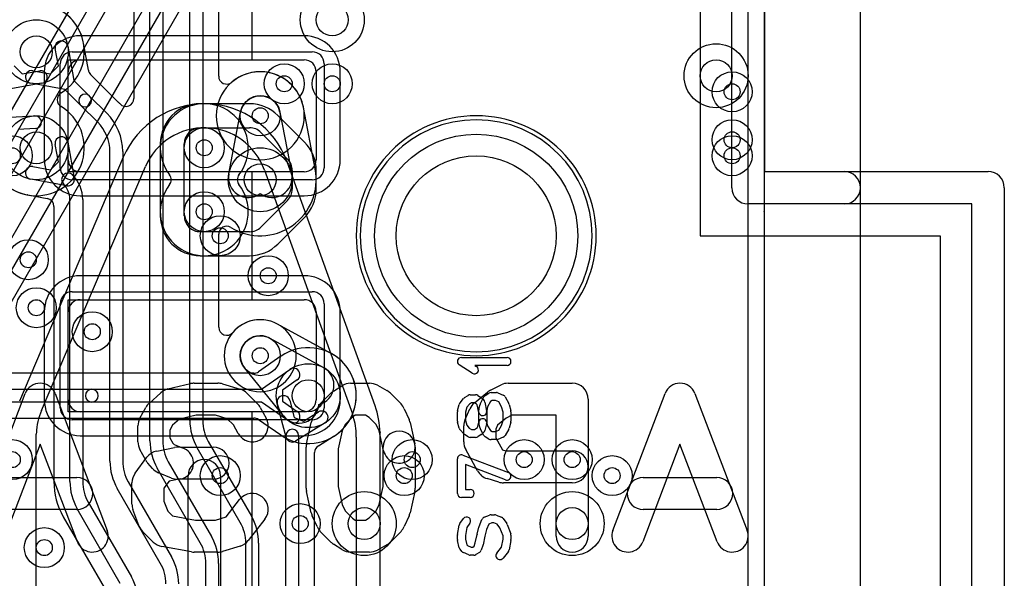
# Model space of a CAD drawing. Extents: x -0.9 to 20.9, y 0 to 20.
# Tile 27 of 39: x 14.7 to 20.9, y 8.4 to 11.9. Entities that reach past the tile are written whole.
import ezdxf

# ---------------------------------------------------------------- set-up
doc = ezdxf.new("R2010")
doc.units = 0
for name, color, linetype in [('1-2-via', 1, 'CONTINUOUS'), ('1-3-via', 1, 'CONTINUOUS'), ('2-3-via', 1, 'CONTINUOUS'), ('3-4-bvh', 1, 'CONTINUOUS'), ('4-5-via', 1, 'CONTINUOUS'), ('4-6-via', 1, 'CONTINUOUS'), ('5-6-via', 1, 'CONTINUOUS'), ('Hole', 1, 'CONTINUOUS'), ('L1', 3, 'CONTINUOUS'), ('L2', 3, 'CONTINUOUS'), ('L3', 3, 'CONTINUOUS'), ('L4', 3, 'CONTINUOUS'), ('L5', 7, 'CONTINUOUS'), ('L6', 7, 'CONTINUOUS'), ('MetalMask-A', 176, 'CONTINUOUS'), ('Outline', 7, 'CONTINUOUS'), ('PartsArea-A', 111, 'CONTINUOUS'), ('PartsSilk-A', 221, 'CONTINUOUS'), ('PartsSilk-B', 221, 'CONTINUOUS'), ('Resist-A', 2, 'CONTINUOUS'), ('Resist-B', 2, 'CONTINUOUS'), ('Silk-A', 140, 'CONTINUOUS'), ('Silk-B', 140, 'CONTINUOUS')]:
    doc.layers.add(name, color=color, linetype=linetype)

msp = doc.modelspace()

# ---------------------------------------------------------------- linework, layer by layer
at = {"layer": '1-2-via'}
for centre in [(14.7, 11), (19.2, 11), (16, 10.5), (16, 9)]:
    msp.add_circle(centre, 0.05, dxfattribs=at)
at = {"layer": '1-3-via'}
for centre in [(16.25, 11.25), (16.25, 9.75)]:
    msp.add_circle(centre, 0.05, dxfattribs=at)
at = {"layer": '2-3-via'}
for centre in [(14.8, 10.35), (16.3, 10.25), (17.15, 9), (18.45, 9), (14.9, 8.55)]:
    msp.add_circle(centre, 0.05, dxfattribs=at)
at = {"layer": '3-4-bvh'}
for centre in [(16.7, 11.85), (14.85, 11.65), (19.1, 11.5), (14.85, 11.05), (16.25, 10.85), (16.55, 9.5), (16.9, 8.7), (18.2, 8.7)]:
    msp.add_circle(centre, 0.1, dxfattribs=at)
at = {"layer": '4-5-via'}
for centre in [(16.7, 11.45), (19.2, 11.1), (15.2, 9.9), (14.7, 9.1), (18.2, 9.1), (16.5, 8.7)]:
    msp.add_circle(centre, 0.05, dxfattribs=at)
at = {"layer": '4-6-via'}
for centre in [(15.9, 11.05), (15.9, 10.65)]:
    msp.add_circle(centre, 0.05, dxfattribs=at)
at = {"layer": '5-6-via'}
for centre in [(16.4, 11.45), (19.2, 11.4), (14.85, 10.05), (17.2, 9.1), (17.9, 9.1)]:
    msp.add_circle(centre, 0.05, dxfattribs=at)
at = {"layer": 'Hole'}
msp.add_circle((17.6, 10.5), 0.5, dxfattribs=at)
at = {"layer": 'L1'}
for p, q in [((19.39996, 14.55131), (19.39996, 1)), ((16.525, 11.75004), (15.125, 11.75004)), ((15.125, 11.6), (16.525, 11.6)), ((14.89996, 11.525), (14.89996, 10.975)), ((15.05, 10.975), (15.05, 11.525)), ((16.6, 11.525), (16.6, 10.975)), ((16.75004, 10.975), (16.75004, 11.525)), ((16.525, 10.9), (15.125, 10.9)), ((15.125, 10.74996), (16.525, 10.74996)), ((16.525, 10.25004), (15.125, 10.25004)), ((15.125, 10.1), (16.525, 10.1)), ((14.89996, 10.025), (14.89996, 9.475)), ((15.05, 9.475), (15.05, 10.025)), ((16.6, 10.025), (16.6, 9.475)), ((16.75004, 9.475), (16.75004, 10.025)), ((16.525, 9.4), (15.125, 9.4)), ((15.125, 9.24996), (16.525, 9.24996))]:
    msp.add_line(p, q, dxfattribs=at)
for centre in [(16.25, 11.25), (14.7, 11), (19.2, 11), (16, 10.5), (16.25, 9.75), (16, 9)]:
    msp.add_circle(centre, 0.125, dxfattribs=at)
for centre, radius, start, end in [((15.125, 11.525), 0.22504, 90, 180), ((16.525, 11.525), 0.22504, 0, 90), ((15.125, 11.525), 0.075, 90, 180), ((16.525, 11.525), 0.075, 0, 90), ((17.6, 10.5), 0.75004, 90, -90), ((17.6, 10.5), 0.75004, -90, 90), ((15.125, 10.975), 0.22504, 180, -90), ((15.125, 10.975), 0.075, 180, -90), ((16.525, 10.975), 0.22504, -90, 0), ((16.525, 10.975), 0.075, -90, 0), ((15.125, 10.025), 0.22504, 90, 180), ((16.525, 10.025), 0.22504, 0, 90), ((15.125, 10.025), 0.075, 90, 180), ((16.525, 10.025), 0.075, 0, 90), ((15.125, 9.475), 0.22504, 180, -90), ((15.125, 9.475), 0.075, 180, -90), ((16.525, 9.475), 0.22504, -90, 0), ((16.525, 9.475), 0.075, -90, 0)]:
    msp.add_arc(centre, radius, start, end, dxfattribs=at)
at = {"layer": 'L2'}
msp.add_line((19.39996, 14.55131), (19.39996, 1.00004), dxfattribs=at)
for centre in [(16.25, 11.25), (14.7, 11), (19.2, 11), (16, 10.5), (14.8, 10.35), (16.3, 10.25), (16.25, 9.75), (16, 9), (17.15, 9), (18.45, 9), (14.9, 8.55)]:
    msp.add_circle(centre, 0.125, dxfattribs=at)
for centre, radius, start, end in [((16.25, 11.25), 0.27504, 90, -90), ((16.25, 11.25), 0.27504, -90, 90), ((17.6, 10.5), 0.72504, 90, -90), ((17.6, 10.5), 0.72504, -90, 90), ((16.25, 9.75), 0.22504, 90, -90), ((16.25, 9.75), 0.22504, -90, 90)]:
    msp.add_arc(centre, radius, start, end, dxfattribs=at)
at = {"layer": 'L3'}
for p, q in [((19.39996, 14.55131), (19.39996, 10.65245)), ((15.81, 9.34439), (15.81, 14.02574)), ((15.89, 14.02574), (15.89, 9.34439)), ((15.99004, 11.49805), (15.99004, 14.02574)), ((15.56, 9.2174), (15.56, 12.5)), ((15.64, 12.5), (15.64, 9.2174)), ((15.45996, 12.38069), (15.45996, 11.35818)), ((15.17533, 11.5354), (15.14535, 11.70287)), ((14.98773, 11.56161), (14.96813, 11.67114)), ((15.04687, 11.68524), (15.08514, 11.47141)), ((14.82886, 11.53187), (14.93834, 11.51227)), ((14.93834, 11.51227), (14.98773, 11.56161)), ((15.02858, 11.41485), (14.81476, 11.45313)), ((15.08514, 11.47141), (15.18333, 11.37322)), ((15.36036, 11.33771), (15.18919, 11.50888)), ((15.12677, 11.31666), (15.02858, 11.41485)), ((15.18333, 11.37323), (15.29041, 11.26615)), ((15.23384, 11.20958), (15.12677, 11.31665)), ((16.05355, 10.88751), (16.12722, 11.27344)), ((16.37278, 11.27344), (16.44645, 10.88751)), ((16.59332, 10.9183), (16.52016, 11.30157)), ((15.04687, 11.08524), (15.08735, 10.85907)), ((14.98773, 10.96162), (14.96813, 11.07114)), ((15.31, 9.09038), (15.31, 11.02573)), ((15.39, 11.02573), (15.39, 9.09038)), ((14.93838, 10.91227), (14.98773, 10.96162)), ((14.82886, 10.93187), (14.93838, 10.91227)), ((15.04093, 10.81265), (14.81476, 10.85313)), ((14.79713, 10.75465), (14.91879, 10.73288)), ((15.06, 8.96339), (15.06, 10.72644)), ((15.14, 10.72644), (15.14, 8.96339)), ((14.95996, 10.68369), (14.95996, 8.96339)), ((19.3999, 10.65), (19.3999, 4)), ((15.99004, 9.92759), (15.99004, 10.50953)), ((16.69423, 9.7631), (16.35869, 9.94705)), ((16.31009, 9.85961), (16.64614, 9.67538)), ((16.39483, 9.37381), (16.15302, 9.67113)), ((16.4113, 9.23989), (16.35651, 9.44939)), ((16.43391, 9.46963), (16.46182, 9.36291)), ((16.46182, 9.36291), (16.51939, 9.33997)), ((16.51939, 9.33997), (16.61313, 9.39795)), ((16.65521, 9.32991), (16.47104, 9.21599)), ((16.41, 7.33496), (16.41, 9.25)), ((16.49, 9.25), (16.49, 7.33496)), ((16.61372, 9.18662), (16.70635, 9.24392)), ((16.12516, 8.70744), (15.85556, 9.17438)), ((15.92484, 9.21438), (16.19444, 8.74744)), ((16.59004, 7.33496), (16.59004, 9.14412)), ((15.67483, 9.08741), (15.94445, 8.62039)), ((15.87517, 8.58039), (15.60555, 9.04741)), ((15.42484, 8.96037), (15.69444, 8.49342)), ((15.62516, 8.45342), (15.35556, 8.92037)), ((15.17483, 8.83338), (15.44444, 8.36642)), ((15.01891, 8.74336), (15.28854, 8.27638)), ((15.37516, 8.32642), (15.10555, 8.79338)), ((16.16, 5.49552), (16.16, 8.57743)), ((16.24, 8.57743), (16.24, 5.49552)), ((15.91, 5.59912), (15.91, 8.4504)), ((15.99, 8.4504), (15.99, 5.59912))]:
    msp.add_line(p, q, dxfattribs=at)
for centre, radius in [((16.7, 11.85), 0.2), ((14.85, 11.65), 0.2), ((19.1, 11.5), 0.2), ((16.25, 11.25), 0.125), ((14.85, 11.05), 0.2), ((16.25, 10.85), 0.2), ((14.8, 10.35), 0.125), ((16.3, 10.25), 0.125), ((16.25, 9.75), 0.125), ((16.55, 9.5), 0.2), ((17.15, 9), 0.125), ((18.45, 9), 0.125), ((16.9, 8.7), 0.2), ((18.2, 8.7), 0.2), ((14.9, 8.55), 0.125)]:
    msp.add_circle(centre, radius, dxfattribs=at)
for centre, radius, start, end in [((14.84999, 11.65001), 0.30005, 10.420475, -121.005019), ((15.0075, 11.67819), 0.04, 10.152372, -169.85306), ((15.19424, 11.71332), 0.04997, -169.578251, -169.344424), ((15.00749, 11.67817), 0.14006, 10.157753, 10.660869), ((14.82181, 11.4925), 0.04, 79.847628, -100.149834), ((15.22452, 11.54421), 0.04997, -169.845902, -135), ((16.25, 11.24999), 0.27504, 10.809049, 130.248347), ((16.04001, 11.49805), 0.04997, 180, -49.748157), ((15.15505, 11.34494), 0.04, 45.010128, -134.997325), ((15.15505, 11.34494), 0.04, -135, 44.999061), ((15.39649, 11.37223), 0.04997, -136.305453, -135), ((15.04999, 11.02574), 0.44005, 42.720724, 44.999079), ((15.40999, 11.35818), 0.04997, -137.278944, 0), ((16.25, 11.25), 0.125, 10.808313, 169.191687), ((14.84999, 11.05), 0.30004, 121.006003, -100.381877), ((15.05, 11.02573), 0.34, 0, 45.001192), ((15.05, 11.02573), 0.26, 0, 45.001558), ((17.6, 10.5), 0.72504, 90, -90), ((17.6, 10.5), 0.72504, -90, 90), ((15.0075, 11.07819), 0.04, 10.152372, -169.852621), ((14.82181, 10.8925), 0.04, 79.847628, -100.147379), ((16.25001, 10.84998), 0.35004, -121.668089, 11.156809), ((16.6424, 10.92767), 0.04997, -169.191564, -168.503437), ((15.04798, 10.852), 0.04, 45, -135), ((15.04798, 10.85202), 0.04, -100.152372, 10.152372), ((14.92242, 10.72644), 0.21758, 0, 45), ((16.17633, 10.86407), 0.125, 169.191687, -53.887364), ((16.32367, 10.86407), 0.125, -126.112636, 10.80715), ((14.92242, 10.72644), 0.13758, 0, 45), ((14.78691, 10.70572), 0.04997, 79.414153, 79.612082), ((14.82181, 10.8925), 0.14004, -100.582961, -100.15042), ((14.90999, 10.68369), 0.04997, 0, 79.857188), ((19.34999, 10.65245), 0.04997, -2.8103, 0), ((16.04001, 10.50953), 0.04997, 58.336158, 180), ((16.25001, 9.74996), 0.22507, 61.152848, 139.624019), ((16.04002, 9.92759), 0.04998, 180, -39.934748), ((16.38271, 9.99087), 0.04997, -118.847464, -118.729418), ((16.04048, 9.92813), 0.04997, -40.748034, -40.37371), ((16.25, 9.75), 0.125, 61.267724, -140.879905), ((16.58605, 9.56577), 0.22504, 60.883572, 61.267622), ((16.72019, 9.80584), 0.04997, -119.545766, -117.975361), ((16.54999, 9.5), 0.30005, -58.429402, 60.717452), ((16.58605, 9.56577), 0.125, -75.877043, 61.267478), ((16.39521, 9.45951), 0.04, 14.654619, -165.34384), ((16.49181, 9.45268), 0.125, -140.879905, -3.729011), ((16.63417, 9.36393), 0.04, -58.264878, 121.739234), ((16.15, 9.34439), 0.34, 180, -149.997618), ((16.15, 9.34439), 0.26, 180, -149.997364), ((16.45, 9.25), 0.04, 0, 180), ((16.45, 9.25001), 0.04, -165.345381, -58.264878), ((16.73264, 9.20142), 0.04997, 120.763189, 121.740448), ((15.9, 9.21741), 0.34, -179.998315, -150.000227), ((15.9, 9.21741), 0.26, -179.997796, -150.000374), ((16.64001, 9.14412), 0.04997, 121.740448, 180), ((15.65, 9.09038), 0.34, 180, -149.997618), ((15.65, 9.09038), 0.26, 180, -149.997364), ((15.40001, 8.96338), 0.44005, 179.998698, -150.000923), ((15.4, 8.96338), 0.34, 179.998315, -150.000227), ((15.4, 8.96338), 0.26, 179.997796, -150.000374), ((15.9, 8.57743), 0.34, 0, 30.002187), ((15.9, 8.57743), 0.26, 0, 30.002636), ((15.65, 8.4504), 0.34, 0, 29.998426), ((15.65, 8.4504), 0.26, 0, 29.997717), ((15.4, 8.32341), 0.26, 0, 30.002636), ((15.4, 8.32341), 0.34, 0, 30.002187), ((15.15, 8.19641), 0.34, 0, 30.002187)]:
    msp.add_arc(centre, radius, start, end, dxfattribs=at)
at = {"layer": 'L4'}
for p, q in [((19.39996, 14.55131), (19.39996, 5.30373)), ((14.71227, 11.56162), (14.76162, 11.51227)), ((14.76162, 11.51227), (14.87114, 11.53187)), ((14.88524, 11.45313), (14.66791, 11.41423)), ((16.18358, 11.32504), (15.875, 11.32504)), ((14.64796, 11.23995), (14.8398, 11.24974)), ((16.52681, 11.08539), (16.36038, 11.25181)), ((14.84388, 11.16984), (14.73609, 11.16434)), ((15.875, 11.175), (16.18358, 11.175)), ((16.25429, 11.14571), (16.4207, 10.9793)), ((15.62496, 11.075), (15.62496, 10.62501)), ((15.775, 10.625), (15.775, 11.075)), ((16.44999, 10.90859), (16.45, 10.79143)), ((16.60005, 10.79145), (16.60005, 10.90858)), ((16.42071, 10.72071), (16.25431, 10.55431)), ((16.36039, 10.44821), (16.52682, 10.61465)), ((16.1836, 10.52502), (15.875, 10.525)), ((15.87501, 10.37497), (16.18359, 10.37498)), ((16.37851, 9.7462), (16.23891, 9.649)), ((16.21036, 9.64004), (14.12426, 9.64004)), ((16.25745, 9.54), (16.43571, 9.66413)), ((16.48143, 9.59847), (16.39012, 9.53489)), ((14.12426, 9.54), (15.19713, 9.54)), ((15.19713, 9.54), (16.25745, 9.54)), ((16.39012, 9.53489), (16.39012, 9.46511)), ((15.19713, 9.46), (14.12426, 9.46)), ((16.25745, 9.46), (15.19713, 9.46)), ((16.43571, 9.33587), (16.25745, 9.46)), ((16.39012, 9.46511), (16.48143, 9.40153)), ((14.12426, 9.35996), (16.21037, 9.35996)), ((16.23893, 9.351), (16.37767, 9.25439))]:
    msp.add_line(p, q, dxfattribs=at)
for centre, radius in [((16.7, 11.85), 0.2), ((14.85, 11.65), 0.2), ((19.1, 11.5), 0.2), ((16.7, 11.45), 0.125), ((14.85, 11.05), 0.2), ((19.2, 11.1), 0.125), ((15.9, 11.05), 0.125), ((16.25, 10.85), 0.2), ((15.9, 10.65), 0.125), ((15.2, 9.9), 0.125), ((16.55, 9.5), 0.2), ((14.7, 9.1), 0.125), ((18.2, 9.1), 0.125), ((16.9, 8.7), 0.2), ((18.2, 8.7), 0.2), ((16.5, 8.7), 0.125)]:
    msp.add_circle(centre, radius, dxfattribs=at)
for centre, radius, start, end in [((14.85, 11.65), 0.30004, -58.993997, 169.616245), ((14.87819, 11.4925), 0.04, -79.847628, 100.147379), ((15.0303, 11.35), 0.04997, 121.005051, -121.005051), ((14.85, 11.05), 0.30004, -166.971605, 58.993997), ((15.875, 11.075), 0.25004, 90, 180), ((16.18358, 11.075), 0.25004, 45.001195, 90), ((14.84184, 11.20979), 0.04, -87.076797, 92.92139), ((17.6, 10.5), 0.72504, 90, -90), ((17.6, 10.5), 0.72504, -90, 90), ((15.875, 11.075), 0.1, 90, 180), ((16.18358, 11.075), 0.1, 45, 90), ((16.35001, 10.90858), 0.25004, 0, 45.00162), ((16.34999, 10.90859), 0.1, 0, 45), ((16.35, 10.79142), 0.1, -45, 0.003613), ((16.35001, 10.79145), 0.25004, -44.998805, 0), ((15.875, 10.62501), 0.25004, 180, -89.997709), ((15.875, 10.625), 0.1, 180, -89.997454), ((16.1836, 10.62502), 0.1, -90, -45), ((16.18358, 10.62502), 0.25004, -89.99827, -45), ((16.55, 9.50001), 0.30004, -124.50095, 124.478723), ((16.34996, 9.78721), 0.04997, -55.155458, -54.900887), ((16.45922, 9.63175), 0.14005, 124.403802, 125.100612), ((16.35186, 9.78853), 0.04997, -55.600729, -55.518051), ((16.45857, 9.6313), 0.04, -55.149952, 124.850655), ((16.21036, 9.69001), 0.04997, -90, -55.155458), ((15.19713, 9.5), 0.04, 90, -90), ((15.19713, 9.5), 0.04, -90, 90), ((16.21037, 9.30999), 0.04997, 55.146048, 90), ((16.45857, 9.3687), 0.04, -124.850048, 55.149345), ((16.34911, 9.21338), 0.04997, 54.850179, 55.146048), ((16.34976, 9.21293), 0.04997, 54.439662, 55.756613), ((16.3504, 9.21248), 0.04997, 55.031462, 55.336755), ((16.45855, 9.36873), 0.14006, -124.58985, -124.198382), ((16.35175, 9.21156), 0.04997, 55.502107, 55.807434)]:
    msp.add_arc(centre, radius, start, end, dxfattribs=at)
at = {"layer": 'L5'}
msp.add_line((19.39996, 14.55129), (19.39996, 5.55569), dxfattribs=at)
for centre in [(16.4, 11.45), (16.7, 11.45), (19.2, 11.4), (19.2, 11.1), (15.9, 11.05), (15.9, 10.65), (14.85, 10.05), (15.2, 9.9), (14.7, 9.1), (17.2, 9.1), (17.9, 9.1), (18.2, 9.1), (16.5, 8.7)]:
    msp.add_circle(centre, 0.125, dxfattribs=at)
for centre, radius, start, end in [((15.9, 11.05), 0.27504, -37.972365, -142.027635), ((17.6, 10.5), 0.72504, 90, -90), ((17.6, 10.5), 0.72504, -90, 90), ((15.64379, 10.85002), 0.04997, -0.011466, 37.977556), ((15.64379, 10.84998), 0.04997, -37.977556, 0), ((15.64379, 10.85), 0.04997, -0.022932, 0.011466), ((16.15621, 10.85002), 0.04997, 142.022444, -179.977068), ((16.15621, 10.85), 0.04997, 180, -179.977068), ((16.15621, 10.84998), 0.04997, 180, -142.022444), ((15.9, 10.65), 0.27504, 142.027635, 37.972365)]:
    msp.add_arc(centre, radius, start, end, dxfattribs=at)
at = {"layer": 'L6'}
for p, q in [((19.39996, 14.55131), (19.39996, 1)), ((15.27965, 12.30067), (13.76025, 9.66903)), ((13.84689, 9.61901), (15.36651, 12.25105)), ((15.45311, 12.20105), (13.93349, 9.56901)), ((14.14689, 9.5386), (15.66651, 12.17065)), ((15.75311, 12.12065), (14.23349, 9.4886)), ((14.32035, 9.43898), (15.83975, 12.07063)), ((15.394, 10.99067), (14.744, 9.46567)), ((16.9674, 9.43665), (16.41742, 10.96161)), ((14.88203, 9.40684), (15.53203, 10.93184)), ((16.27628, 10.91071), (16.82628, 9.38571)), ((14.85, 4.75), (14.85, 9.25859)), ((16.8499, 9.24107), (16.84994, 6.3)), ((16.99996, 8.08089), (16.99994, 9.23905))]:
    msp.add_line(p, q, dxfattribs=at)
for centre in [(16.4, 11.45), (19.2, 11.4), (15.9, 11.05), (15.9, 10.65), (14.85, 10.05), (17.2, 9.1), (17.9, 9.1)]:
    msp.add_circle(centre, 0.125, dxfattribs=at)
for centre, radius, start, end in [((15.9, 10.77499), 0.55005, 19.833062, 156.914112), ((17.6, 10.5), 0.75004, 90, -90), ((17.6, 10.5), 0.75004, -90, 90), ((15.9, 10.775), 0.4, 19.832461, 156.914823), ((16.45002, 9.24996), 0.55004, 2.034812, 19.841334), ((15.25, 9.25), 0.4, 156.914823, 177.542677), ((16.45001, 9.24999), 0.4, 2.031554, 19.834295), ((14.95, 9.25856), 0.1, 175.072201, 179.965623), ((14.89997, 9.25859), 0.04997, 179.965602, 180), ((16.74988, 9.25888), 0.10002, 0.045827, 3.031756), ((16.45, 9.25), 0.4, -1.279236, 1.283532), ((17.04966, 9.27074), 0.04997, -178.566471, -177.683269), ((16.74988, 9.2586), 0.25006, 0.630127, 2.319458), ((17.04989, 9.2619), 0.04997, -179.369394, -178.864784), ((16.45, 9.25), 0.55004, -1.045887, 1.136535), ((17.04991, 9.23905), 0.04997, 178.956497, 180)]:
    msp.add_arc(centre, radius, start, end, dxfattribs=at)
at = {"layer": 'MetalMask-A'}
for p, q in [((15.125, 11.6), (16.525, 11.6)), ((15.05, 10.975), (15.05, 11.525)), ((16.6, 11.525), (16.6, 10.975)), ((16.525, 10.9), (15.125, 10.9)), ((15.125, 10.1), (16.525, 10.1)), ((15.05, 9.475), (15.05, 10.025)), ((16.6, 10.025), (16.6, 9.475)), ((16.525, 9.4), (15.125, 9.4))]:
    msp.add_line(p, q, dxfattribs=at)
for centre, start, end in [((15.125, 11.525), 90, 180), ((16.525, 11.525), 0, 90), ((15.125, 10.975), 180, -90), ((16.525, 10.975), -90, 0), ((15.125, 10.025), 90, 180), ((16.525, 10.025), 0, 90), ((15.125, 9.475), 180, -90), ((16.525, 9.475), -90, 0)]:
    msp.add_arc(centre, 0.075, start, end, dxfattribs=at)
at = {"layer": 'Outline'}
msp.add_line((20, 15), (20, 1), dxfattribs=at)
at = {"layer": 'PartsArea-A'}
for p, q in [((16.2, 11.6), (16.2, 12.25)), ((19, 12.25), (19, 10.5)), ((15.05, 10.9), (15.05, 11.6)), ((15.05, 11.6), (16.2, 11.6)), ((16.2, 10.9), (15.05, 10.9)), ((16.2, 10.1), (16.2, 10.9)), ((19, 10.5), (20.5, 10.5)), ((20.5, 10.5), (20.5, 7.5)), ((15.05, 9.4), (15.05, 10.1)), ((15.05, 10.1), (16.2, 10.1)), ((16.2, 9.4), (15.05, 9.4)), ((16.2, 7.1), (16.2, 9.4))]:
    msp.add_line(p, q, dxfattribs=at)
at = {"layer": 'PartsSilk-A'}
for p, q in [((19.3, 0.05), (19.3, 14.45)), ((20, 14.45), (20, 0.05)), ((19.1984, 10.8), (19.1984, 11.9764)), ((19.4016, 11.9764), (19.4016, 10.9016)), ((19.4016, 10.9016), (20.8, 10.9016)), ((20.9016, 10.8), (20.9016, 7.2)), ((20.6984, 10.6984), (19.3, 10.6984)), ((20.6984, 7.2), (20.6984, 10.6984)), ((17.50741, 9.73889), (17.79259, 9.73889)), ((17.5753, 9.64013), (17.49382, 9.69291)), ((17.79259, 9.68889), (17.59199, 9.68889)), ((17.59199, 9.68889), (17.60248, 9.68209)), ((17.499, 9.45451), (17.52122, 9.48229)), ((17.52749, 9.48787), (17.54971, 9.50176)), ((17.56296, 9.50556), (17.5963, 9.50556)), ((17.60955, 9.50176), (17.63177, 9.48787)), ((17.62609, 9.45065), (17.64831, 9.49232)), ((17.6362, 9.48435), (17.64731, 9.47324)), ((17.65713, 9.50176), (17.67935, 9.51564)), ((17.69259, 9.51944), (17.72593, 9.51944)), ((17.73554, 9.51752), (17.76887, 9.50364)), ((17.78132, 9.49232), (17.80354, 9.45065)), ((17.48337, 9.40687), (17.49448, 9.44576)), ((17.54118, 9.4272), (17.53241, 9.3965)), ((17.5576, 9.44773), (17.54118, 9.4272)), ((17.57013, 9.45556), (17.5576, 9.44773)), ((17.58913, 9.45556), (17.57013, 9.45556)), ((17.60285, 9.44698), (17.58913, 9.45556)), ((17.6066, 9.44324), (17.60285, 9.44698)), ((17.61623, 9.3951), (17.6066, 9.44324)), ((17.61658, 9.41755), (17.62399, 9.44533)), ((17.65414, 9.46046), (17.66525, 9.4049)), ((17.67156, 9.42967), (17.66574, 9.40783)), ((17.68928, 9.4629), (17.67156, 9.42967)), ((17.69976, 9.46944), (17.68928, 9.4629)), ((17.72093, 9.46944), (17.69976, 9.46944)), ((17.7414, 9.46092), (17.72093, 9.46944)), ((17.75817, 9.42947), (17.7414, 9.46092)), ((17.76759, 9.3965), (17.75817, 9.42947)), ((17.80552, 9.44576), (17.81663, 9.40687)), ((17.48241, 9.34167), (17.48241, 9.4)), ((17.53241, 9.3965), (17.53241, 9.34517)), ((17.61574, 9.33384), (17.61574, 9.41111)), ((17.66574, 9.40783), (17.66574, 9.33056)), ((17.76759, 9.34517), (17.76759, 9.3965)), ((17.81759, 9.4), (17.81759, 9.34167)), ((17.49448, 9.29591), (17.48337, 9.3348)), ((17.53241, 9.34517), (17.54099, 9.31513)), ((17.54099, 9.31513), (17.55704, 9.29707)), ((17.55704, 9.29707), (17.57013, 9.28889)), ((17.58913, 9.28889), (17.60285, 9.29747)), ((17.60285, 9.29747), (17.6072, 9.30182)), ((17.6072, 9.30182), (17.61574, 9.33384)), ((17.62399, 9.29634), (17.61658, 9.32412)), ((17.6649, 9.32412), (17.65379, 9.28245)), ((17.6649, 9.337), (17.67147, 9.31236)), ((17.67147, 9.31236), (17.68896, 9.28175)), ((17.74178, 9.28369), (17.75827, 9.31256)), ((17.75827, 9.31256), (17.76759, 9.34517)), ((17.81663, 9.3348), (17.80552, 9.29591)), ((17.52205, 9.26117), (17.49983, 9.28617)), ((17.54971, 9.24269), (17.52749, 9.25658)), ((17.5963, 9.23889), (17.56296, 9.23889)), ((17.57013, 9.28889), (17.58913, 9.28889)), ((17.63177, 9.25658), (17.60955, 9.24269)), ((17.64866, 9.25149), (17.62644, 9.29038)), ((17.64731, 9.27121), (17.6362, 9.2601)), ((17.67934, 9.2288), (17.65712, 9.24269)), ((17.68896, 9.28175), (17.69976, 9.275)), ((17.69976, 9.275), (17.72093, 9.275)), ((17.72093, 9.275), (17.74178, 9.28369)), ((17.76888, 9.24081), (17.73555, 9.22692)), ((17.80319, 9.29038), (17.78097, 9.25149)), ((17.72593, 9.225), (17.69259, 9.225)), ((17.51629, 9.12893), (17.80147, 9.02059)), ((17.48241, 8.88889), (17.48241, 9.10556)), ((17.78371, 8.97385), (17.53241, 9.06932)), ((17.53241, 9.06932), (17.53241, 8.91389)), ((15.7984, 7.5016), (15.7984, 8.9984)), ((16.0016, 8.9984), (16.0016, 7.5016)), ((17.53241, 8.91389), (17.56296, 8.91389)), ((17.56296, 8.86389), (17.50741, 8.86389)), ((17.64964, 8.73975), (17.68297, 8.75364)), ((17.69259, 8.75556), (17.71481, 8.75556)), ((17.72442, 8.75364), (17.75776, 8.73975)), ((17.48285, 8.63246), (17.49396, 8.69079)), ((17.4983, 8.70081), (17.52052, 8.73137)), ((17.56096, 8.70197), (17.54203, 8.67593)), ((17.61766, 8.68184), (17.63618, 8.72629)), ((17.67838, 8.69755), (17.66454, 8.66434)), ((17.69759, 8.70556), (17.67838, 8.69755)), ((17.70981, 8.70556), (17.69759, 8.70556)), ((17.73206, 8.69629), (17.70981, 8.70556)), ((17.74819, 8.6741), (17.73206, 8.69629)), ((17.76837, 8.73137), (17.79059, 8.70081)), ((17.79373, 8.69501), (17.81595, 8.63668)), ((17.48241, 8.6), (17.48241, 8.62778)), ((17.54203, 8.67593), (17.53241, 8.62542)), ((17.53241, 8.62542), (17.53241, 8.60308)), ((17.59438, 8.57898), (17.60512, 8.63268)), ((17.60538, 8.63384), (17.61649, 8.67828)), ((17.65403, 8.62229), (17.64303, 8.56732)), ((17.66454, 8.66434), (17.65403, 8.62229)), ((17.76759, 8.62318), (17.74819, 8.6741)), ((17.76759, 8.60236), (17.76759, 8.62318)), ((17.81759, 8.62778), (17.81759, 8.6)), ((17.49427, 8.5495), (17.48316, 8.59394)), ((17.53241, 8.60308), (17.54145, 8.56692)), ((17.54145, 8.56692), (17.54516, 8.56228)), ((17.54516, 8.56228), (17.56796, 8.55278)), ((17.57802, 8.55278), (17.58686, 8.55831)), ((17.58686, 8.55831), (17.59438, 8.57898)), ((17.64201, 8.56368), (17.6309, 8.53313)), ((17.75808, 8.55244), (17.76759, 8.60236)), ((17.81715, 8.59532), (17.80604, 8.53699)), ((17.51011, 8.52605), (17.499, 8.53994)), ((17.55334, 8.5047), (17.52001, 8.51859)), ((17.58519, 8.50278), (17.56296, 8.50278)), ((17.56796, 8.55278), (17.57802, 8.55278)), ((17.62066, 8.52047), (17.59844, 8.50658)), ((17.72863, 8.51562), (17.75808, 8.55244)), ((17.801, 8.52605), (17.76767, 8.48438))]:
    msp.add_line(p, q, dxfattribs=at)
for centre, radius, start, end in [((20.8, 10.8), 0.1016, 0, 90), ((19.3, 10.8), 0.1016, 180, -90), ((17.50741, 9.71389), 0.025, 90, -122.933807), ((17.79259, 9.71389), 0.025, -90, 90), ((17.58889, 9.66111), 0.025, -122.933543, 57.066193), ((17.54074, 9.46667), 0.025, 122.005383, 141.333033), ((17.56296, 9.48056), 0.025, 90, 122.005383), ((17.5963, 9.48056), 0.025, 57.994617, 90), ((17.61852, 9.46667), 0.025, 45, 57.994617), ((17.67037, 9.48056), 0.025, 121.985944, 151.931795), ((17.69259, 9.49444), 0.025, 90, 121.991474), ((17.72593, 9.49444), 0.025, 67.394238, 90), ((17.75926, 9.48056), 0.025, 28.061701, 67.391122), ((17.51852, 9.43889), 0.025, 141.333033, 164.051456), ((17.64815, 9.43889), 0.025, 151.938299, 165.064732), ((17.62963, 9.45556), 0.025, 11.305437, 45), ((17.78148, 9.43889), 0.025, 15.948544, 28.068205), ((17.50741, 9.4), 0.025, 164.051456, 180), ((17.64074, 9.41111), 0.025, 165.074487, 180), ((17.64074, 9.4), 0.025, -168.694563, 11.307949), ((17.79259, 9.4), 0.025, 0, 15.94345), ((17.50741, 9.34167), 0.025, 180, -164.051456), ((17.51852, 9.30278), 0.025, -164.051456, -138.37217), ((17.64074, 9.33056), 0.025, 14.925513, -165.064732), ((17.64815, 9.30278), 0.025, -165.074487, -150.258292), ((17.64074, 9.33056), 0.025, -14.925513, 0), ((17.78148, 9.30278), 0.025, -29.733511, -15.94345), ((17.79259, 9.34167), 0.025, -15.948544, 0), ((17.54074, 9.27778), 0.025, -138.372169, -122.005383), ((17.56296, 9.26389), 0.025, -122.005383, -90), ((17.5963, 9.26389), 0.025, -90, -57.994617), ((17.61852, 9.27778), 0.025, -57.994617, -45), ((17.62963, 9.28889), 0.025, -45, -14.925513), ((17.67037, 9.26389), 0.025, -150.266489, -122.010019), ((17.75926, 9.26389), 0.025, -67.373085, -29.741708), ((17.69259, 9.25), 0.025, -122.005383, -90), ((17.72593, 9.25), 0.025, -90, -67.376473), ((17.50741, 9.10556), 0.025, 69.194494, 180), ((15.9, 8.9984), 0.1016, 0, 180), ((17.79259, 8.99722), 0.025, -110.805506, 69.198195), ((17.50741, 8.88889), 0.025, 180, -90), ((17.56296, 8.88889), 0.025, -90, 90), ((17.54074, 8.71667), 0.025, -36.017263, 143.979316), ((17.69259, 8.73056), 0.025, 90, 112.623527), ((17.71481, 8.73056), 0.025, 67.394238, 90), ((17.51852, 8.68611), 0.025, 143.982737, 169.211414), ((17.64074, 8.67222), 0.025, 157.373085, 165.963757), ((17.65926, 8.71667), 0.025, 112.626915, 157.38105), ((17.74815, 8.71667), 0.025, 36.017263, 67.382576), ((17.77037, 8.68611), 0.025, 20.856498, 36.020684), ((17.50741, 8.62778), 0.025, 169.211414, 180), ((17.62963, 8.62778), 0.025, 165.969316, 168.692051), ((17.79259, 8.62778), 0.025, 0, 20.853641), ((17.50741, 8.6), 0.025, 180, -165.969316), ((17.61852, 8.57222), 0.025, -19.97919, -11.305437), ((17.79259, 8.6), 0.025, -10.788586, 0), ((17.51852, 8.55556), 0.025, -165.969316, -141.333033), ((17.52963, 8.54167), 0.025, -141.333033, -112.626915), ((17.56296, 8.52778), 0.025, -112.626915, -90), ((17.58519, 8.52778), 0.025, -90, -57.994617), ((17.60741, 8.54167), 0.025, -57.994617, -19.97919), ((17.74815, 8.5), 0.025, 141.333033, -38.654777), ((17.78148, 8.54167), 0.025, -38.666967, -10.783847)]:
    msp.add_arc(centre, radius, start, end, dxfattribs=at)
at = {"layer": 'PartsSilk-B'}
for p, q in [((15.67325, 9.54175), (15.81399, 9.57509)), ((15.83704, 9.57778), (15.98519, 9.57778)), ((16.01393, 9.57356), (16.12504, 9.54022)), ((16.70888, 9.52855), (16.76073, 9.56189)), ((16.81481, 9.57778), (16.93333, 9.57778)), ((16.98236, 9.56493), (17.04162, 9.53159)), ((17.6886, 9.53388), (17.75527, 9.56722)), ((17.8, 9.57778), (18.2, 9.57778)), ((14.4547, 8.65782), (14.78062, 9.51338)), ((14.96752, 9.51338), (15.29345, 8.65782)), ((15.55533, 9.45212), (15.62941, 9.51878)), ((16.16701, 9.51515), (16.23367, 9.44849)), ((16.62559, 9.44849), (16.69225, 9.51515)), ((17.0633, 9.51516), (17.12997, 9.4485)), ((17.58853, 9.45518), (17.67001, 9.52184)), ((18.4547, 8.65782), (18.78062, 9.51338)), ((18.96752, 9.51338), (19.29345, 8.65782)), ((15.49777, 9.35967), (15.5348, 9.42634)), ((16.25038, 9.42635), (16.28742, 9.35968)), ((16.57529, 9.35172), (16.60492, 9.41839)), ((17.15064, 9.41839), (17.18027, 9.35172)), ((17.53084, 9.35172), (17.56047, 9.41839)), ((18.3, 9.47778), (18.3, 8.62222)), ((15.84872, 9.37778), (15.7442, 9.35302)), ((15.97051, 9.37778), (15.84872, 9.37778)), ((16.04341, 9.3559), (15.97051, 9.37778)), ((16.82608, 9.36614), (16.78014, 9.3202)), ((16.84419, 9.37778), (16.82608, 9.36614)), ((16.90713, 9.37778), (16.84419, 9.37778)), ((16.93159, 9.36402), (16.90713, 9.37778)), ((16.97542, 9.3202), (16.93159, 9.36402)), ((17.78802, 9.35998), (17.73357, 9.31544)), ((17.82361, 9.37778), (17.78802, 9.35998)), ((18.1, 9.37778), (17.82361, 9.37778)), ((18.1, 8.62222), (18.1, 9.37778)), ((15.48519, 9.21111), (15.48519, 9.31111)), ((15.70153, 9.31462), (15.68519, 9.2852)), ((15.7442, 9.35302), (15.70153, 9.31462)), ((16.08235, 9.31697), (16.04341, 9.3559)), ((16.11258, 9.26254), (16.08235, 9.31697)), ((16.53942, 9.19947), (16.56905, 9.3328)), ((16.78014, 9.3202), (16.76212, 9.27964)), ((16.99344, 9.27964), (16.97542, 9.3202)), ((17.18651, 9.3328), (17.21614, 9.19947)), ((17.52222, 9.21111), (17.52222, 9.31111)), ((17.73357, 9.31544), (17.72222, 9.28989)), ((15.68519, 9.2852), (15.68519, 9.23702)), ((15.68519, 9.23702), (15.70429, 9.20264)), ((16.76212, 9.27964), (16.73704, 9.1668)), ((17.0209, 9.15609), (16.99344, 9.27964)), ((17.72222, 9.28989), (17.72222, 9.23702)), ((17.72222, 9.23702), (17.76397, 9.16188)), ((14.87407, 9.19688), (14.6416, 8.58662)), ((15.10655, 8.58662), (14.87407, 9.19688)), ((15.60261, 9.15362), (15.71372, 9.17584)), ((15.70429, 9.20264), (15.71118, 9.19488)), ((15.71118, 9.19488), (15.75299, 9.17778)), ((15.75299, 9.17778), (15.95556, 9.17778)), ((16.53704, 8.92222), (16.53704, 9.17778)), ((17.01852, 8.9332), (17.01852, 9.17778)), ((17.21852, 9.17778), (17.21852, 8.92222)), ((18.87407, 9.19688), (18.6416, 8.58662)), ((19.10655, 8.58662), (18.87407, 9.19688)), ((15.46779, 9.01508), (15.54186, 9.11508)), ((15.5348, 9.09588), (15.49777, 9.16255)), ((16.73704, 9.1668), (16.73704, 8.9332)), ((17.60889, 9.02921), (17.53481, 9.16254)), ((17.76397, 9.16188), (17.78505, 9.15556)), ((17.78505, 9.15556), (18.2, 9.15556)), ((15.57711, 9.04467), (15.54748, 9.078)), ((14.64444, 8.98889), (15.1037, 8.98889)), ((15.69547, 8.98522), (15.61399, 9.01855)), ((18.64444, 8.98889), (19.1037, 8.98889)), ((15.44815, 8.82222), (15.44815, 8.95556)), ((15.67963, 8.96506), (15.64815, 8.92256)), ((15.75294, 8.97972), (15.67963, 8.96506)), ((15.95556, 8.97778), (15.73333, 8.97778)), ((16.73704, 8.9332), (16.76212, 8.82036)), ((16.99344, 8.82036), (17.01852, 8.9332)), ((17.74164, 8.95978), (17.66757, 8.982)), ((18.2, 8.95556), (17.77037, 8.95556)), ((15.64815, 8.92256), (15.64815, 8.84014)), ((16.56905, 8.7672), (16.53942, 8.90053)), ((17.21614, 8.90053), (17.18651, 8.7672)), ((15.64815, 8.84014), (15.67137, 8.77746)), ((16.03697, 8.74216), (16.12106, 8.85028)), ((16.76212, 8.82036), (16.78014, 8.7798)), ((16.97542, 8.7798), (16.99344, 8.82036)), ((15.1037, 8.78889), (14.64444, 8.78889)), ((15.49142, 8.68749), (15.45438, 8.78749)), ((15.67137, 8.77746), (15.70041, 8.74843)), ((15.70041, 8.74843), (15.84597, 8.72222)), ((15.97051, 8.72222), (16.03697, 8.74216)), ((16.60492, 8.68161), (16.57529, 8.74828)), ((16.78014, 8.7798), (16.82608, 8.73386)), ((16.93159, 8.73598), (16.97542, 8.7798)), ((17.18027, 8.74828), (17.15064, 8.68161)), ((19.1037, 8.78889), (18.64444, 8.78889)), ((15.84597, 8.72222), (15.97051, 8.72222)), ((16.27894, 8.7275), (16.17524, 8.59417)), ((16.82608, 8.73386), (16.84419, 8.72222)), ((16.84419, 8.72222), (16.90713, 8.72222)), ((16.90713, 8.72222), (16.93159, 8.73598)), ((15.58114, 8.58485), (15.51448, 8.65151)), ((16.69225, 8.58485), (16.62559, 8.65151)), ((17.12997, 8.6515), (17.0633, 8.58484)), ((15.81932, 8.5238), (15.63413, 8.55714)), ((16.12504, 8.55978), (16.01393, 8.52644)), ((16.76073, 8.53811), (16.70888, 8.57145)), ((17.04162, 8.56841), (16.98236, 8.53507)), ((15.98519, 8.52222), (15.83704, 8.52222)), ((16.93333, 8.52222), (16.81481, 8.52222))]:
    msp.add_line(p, q, dxfattribs=at)
for centre, start, end in [((14.87407, 9.47778), 20.854458, 159.145542), ((15.6963, 9.44444), 103.326145, 131.980399), ((15.83704, 9.47778), 90, 103.326145), ((15.98519, 9.47778), 73.297463, 90), ((16.81481, 9.47778), 90, 122.741369), ((16.93333, 9.47778), 60.638189, 90), ((17.8, 9.47778), 90, 116.570176), ((18.2, 9.47778), 0, 90), ((18.87407, 9.47778), 20.854458, 159.145542), ((16.0963, 9.44444), 45, 73.297463), ((16.76296, 9.44444), 122.739702, 135), ((16.99259, 9.44444), 45.004051, 60.637656), ((17.73333, 9.44444), 116.570176, 129.286182), ((15.62222, 9.37778), 131.980399, 150.948735), ((16.16296, 9.37778), 29.056274, 45), ((16.6963, 9.37778), 135, 156.038308), ((17.05926, 9.37778), 23.960744, 45.004297), ((17.65185, 9.37778), 129.286182, 156.039256), ((15.58519, 9.31111), 150.948735, 180), ((16.2, 9.31111), -150.943726, 29.055334), ((16.66667, 9.31111), 156.039256, 167.470737), ((17.08889, 9.31111), 12.526943, 23.961692), ((17.62222, 9.31111), 156.039256, 180), ((17.11852, 9.17778), 0, 180), ((15.58519, 9.21111), 180, -150.948735), ((15.73333, 9.07778), -78.691191, 101.308941), ((15.95556, 9.07778), -90, 90), ((16.63704, 9.17778), 167.473057, 180), ((17.11852, 9.17778), -167.473057, 12.529263), ((17.62222, 9.21111), 180, -150.940944), ((15.62222, 9.05556), 101.308809, 143.473873), ((18.2, 9.05556), -90, 90), ((15.62222, 9.14444), -150.948735, -138.364557), ((15.1037, 8.88889), -90, 90), ((15.54815, 8.95556), 143.473873, 180), ((15.65185, 9.11111), -138.364557, -112.246131), ((17.6963, 9.07778), -150.940944, -106.697049), ((18.64444, 8.88889), 90, -90), ((19.1037, 8.88889), -90, 90), ((15.73333, 9.07778), -112.246131, -90), ((17.77037, 9.05556), -106.697049, -90), ((16.2, 8.78889), -37.871466, 142.125314), ((16.63704, 8.92222), 180, -167.470737), ((17.11852, 8.92222), -12.526943, 0), ((15.54815, 8.82222), 180, -159.676664), ((16.66667, 8.78889), -167.473057, -156.038308), ((17.08889, 8.78889), -23.960744, -12.529263), ((15.58519, 8.72222), -159.676664, -135), ((16.6963, 8.72222), -156.039256, -135), ((17.05926, 8.72222), -45.004051, -23.961692), ((15.2, 8.62222), -159.145542, 20.854597), ((18.2, 8.62222), 180, 0), ((18.54815, 8.62222), 159.145542, -20.854012), ((19.2, 8.62222), -159.145542, 20.854597), ((15.65185, 8.65556), -135, -100.206455), ((16.0963, 8.65556), -73.297463, -37.871466), ((16.76296, 8.65556), -135, -122.741369), ((16.99259, 8.65556), -60.638189, -45.004297), ((15.83704, 8.62222), -100.206455, -90), ((15.98519, 8.62222), -90, -73.297463), ((16.81481, 8.62222), -122.739702, -90), ((16.93333, 8.62222), -90, -60.637656)]:
    msp.add_arc(centre, 0.1, start, end, dxfattribs=at)
at = {"layer": 'Resist-A'}
for p, q in [((15.075, 11.65), (16.575, 11.65)), ((15, 10.925), (15, 11.575)), ((16.65, 11.575), (16.65, 10.925)), ((16.575, 10.85), (15.075, 10.85)), ((15.075, 10.15), (16.575, 10.15)), ((15, 9.425), (15, 10.075)), ((16.65, 10.075), (16.65, 9.425)), ((16.575, 9.35), (15.075, 9.35))]:
    msp.add_line(p, q, dxfattribs=at)
msp.add_circle((17.6, 10.5), 0.635, dxfattribs=at)
for centre, start, end in [((15.075, 11.575), 90, 180), ((16.575, 11.575), 0, 90), ((15.075, 10.925), 180, -90), ((16.575, 10.925), -90, 0), ((15.075, 10.075), 90, 180), ((16.575, 10.075), 0, 90), ((15.075, 9.425), 180, -90), ((16.575, 9.425), -90, 0)]:
    msp.add_arc(centre, 0.075, start, end, dxfattribs=at)
at = {"layer": 'Resist-B'}
msp.add_circle((17.6, 10.5), 0.635, dxfattribs=at)
at = {"layer": 'Silk-A'}
for p, q in [((20, 14.45), (20, 0.05)), ((19.3, 4.43028), (19.3, 13.81972)), ((19.1984, 10.8), (19.1984, 11.9764)), ((19.4016, 11.9764), (19.4016, 10.9016)), ((19.4016, 10.9016), (19.9, 10.9016)), ((19.9, 10.6984), (19.3, 10.6984)), ((15.7984, 7.5016), (15.7984, 8.9984)), ((16.0016, 8.9984), (16.0016, 7.5016))]:
    msp.add_line(p, q, dxfattribs=at)
for centre, start, end in [((19.9, 10.8), -90, 90), ((19.3, 10.8), 180, -90), ((15.9, 8.9984), 0, 180)]:
    msp.add_arc(centre, 0.1016, start, end, dxfattribs=at)
at = {"layer": 'Silk-B'}
for p, q in [((15.67325, 9.54175), (15.81399, 9.57509)), ((15.83704, 9.57778), (15.98519, 9.57778)), ((16.01393, 9.57356), (16.12504, 9.54022)), ((16.70888, 9.52855), (16.76073, 9.56189)), ((16.81481, 9.57778), (16.93333, 9.57778)), ((16.98236, 9.56493), (17.04162, 9.53159)), ((17.6886, 9.53388), (17.75527, 9.56722)), ((17.8, 9.57778), (18.2, 9.57778)), ((14.4547, 8.65782), (14.78062, 9.51338)), ((14.96752, 9.51338), (15.29345, 8.65782)), ((15.55533, 9.45212), (15.62941, 9.51878)), ((16.16701, 9.51515), (16.23367, 9.44849)), ((16.62559, 9.44849), (16.69225, 9.51515)), ((17.0633, 9.51516), (17.12997, 9.4485)), ((17.58853, 9.45518), (17.67001, 9.52184)), ((18.4547, 8.65782), (18.78062, 9.51338)), ((18.96752, 9.51338), (19.29345, 8.65782)), ((15.49777, 9.35967), (15.5348, 9.42634)), ((16.25038, 9.42635), (16.28742, 9.35968)), ((16.57529, 9.35172), (16.60492, 9.41839)), ((17.15064, 9.41839), (17.18027, 9.35172)), ((17.53084, 9.35172), (17.56047, 9.41839)), ((18.3, 9.47778), (18.3, 8.62222)), ((15.84872, 9.37778), (15.7442, 9.35302)), ((15.97051, 9.37778), (15.84872, 9.37778)), ((16.04341, 9.3559), (15.97051, 9.37778)), ((16.82608, 9.36614), (16.78014, 9.3202)), ((16.84419, 9.37778), (16.82608, 9.36614)), ((16.90713, 9.37778), (16.84419, 9.37778)), ((16.93159, 9.36402), (16.90713, 9.37778)), ((16.97542, 9.3202), (16.93159, 9.36402)), ((17.78802, 9.35998), (17.73357, 9.31544)), ((17.82361, 9.37778), (17.78802, 9.35998)), ((18.1, 9.37778), (17.82361, 9.37778)), ((18.1, 8.62222), (18.1, 9.37778)), ((15.48519, 9.21111), (15.48519, 9.31111)), ((15.70153, 9.31462), (15.68519, 9.2852)), ((15.7442, 9.35302), (15.70153, 9.31462)), ((16.08235, 9.31697), (16.04341, 9.3559)), ((16.11258, 9.26254), (16.08235, 9.31697)), ((16.53942, 9.19947), (16.56905, 9.3328)), ((16.78014, 9.3202), (16.76212, 9.27964)), ((16.99344, 9.27964), (16.97542, 9.3202)), ((17.18651, 9.3328), (17.21614, 9.19947)), ((17.52222, 9.21111), (17.52222, 9.31111)), ((17.73357, 9.31544), (17.72222, 9.28989)), ((15.68519, 9.2852), (15.68519, 9.23702)), ((15.68519, 9.23702), (15.70429, 9.20264)), ((16.76212, 9.27964), (16.73704, 9.1668)), ((17.0209, 9.15609), (16.99344, 9.27964)), ((17.72222, 9.28989), (17.72222, 9.23702)), ((17.72222, 9.23702), (17.76397, 9.16188)), ((14.87407, 9.19688), (14.6416, 8.58662)), ((15.10655, 8.58662), (14.87407, 9.19688)), ((15.60261, 9.15362), (15.71372, 9.17584)), ((15.70429, 9.20264), (15.71118, 9.19488)), ((15.71118, 9.19488), (15.75299, 9.17778)), ((15.75299, 9.17778), (15.95556, 9.17778)), ((16.53704, 8.92222), (16.53704, 9.17778)), ((17.01852, 8.9332), (17.01852, 9.17778)), ((17.21852, 9.17778), (17.21852, 8.92222)), ((18.87407, 9.19688), (18.6416, 8.58662)), ((19.10655, 8.58662), (18.87407, 9.19688)), ((15.46779, 9.01508), (15.54186, 9.11508)), ((15.5348, 9.09588), (15.49777, 9.16255)), ((16.73704, 9.1668), (16.73704, 8.9332)), ((17.60889, 9.02921), (17.53481, 9.16254)), ((17.76397, 9.16188), (17.78505, 9.15556)), ((17.78505, 9.15556), (18.2, 9.15556)), ((15.57711, 9.04467), (15.54748, 9.078)), ((14.64444, 8.98889), (15.1037, 8.98889)), ((15.69547, 8.98522), (15.61399, 9.01855)), ((18.64444, 8.98889), (19.1037, 8.98889)), ((15.44815, 8.82222), (15.44815, 8.95556)), ((15.67963, 8.96506), (15.64815, 8.92256)), ((15.75294, 8.97972), (15.67963, 8.96506)), ((15.95556, 8.97778), (15.73333, 8.97778)), ((16.73704, 8.9332), (16.76212, 8.82036)), ((16.99344, 8.82036), (17.01852, 8.9332)), ((17.74164, 8.95978), (17.66757, 8.982)), ((18.2, 8.95556), (17.77037, 8.95556)), ((15.64815, 8.92256), (15.64815, 8.84014)), ((16.56905, 8.7672), (16.53942, 8.90053)), ((17.21614, 8.90053), (17.18651, 8.7672)), ((15.64815, 8.84014), (15.67137, 8.77746)), ((16.03697, 8.74216), (16.12106, 8.85028)), ((16.76212, 8.82036), (16.78014, 8.7798)), ((16.97542, 8.7798), (16.99344, 8.82036)), ((15.1037, 8.78889), (14.64444, 8.78889)), ((15.49142, 8.68749), (15.45438, 8.78749)), ((15.67137, 8.77746), (15.70041, 8.74843)), ((15.70041, 8.74843), (15.84597, 8.72222)), ((15.97051, 8.72222), (16.03697, 8.74216)), ((16.60492, 8.68161), (16.57529, 8.74828)), ((16.78014, 8.7798), (16.82608, 8.73386)), ((16.93159, 8.73598), (16.97542, 8.7798)), ((17.18027, 8.74828), (17.15064, 8.68161)), ((19.1037, 8.78889), (18.64444, 8.78889)), ((15.84597, 8.72222), (15.97051, 8.72222)), ((16.27894, 8.7275), (16.17524, 8.59417)), ((16.82608, 8.73386), (16.84419, 8.72222)), ((16.84419, 8.72222), (16.90713, 8.72222)), ((16.90713, 8.72222), (16.93159, 8.73598)), ((15.58114, 8.58485), (15.51448, 8.65151)), ((16.69225, 8.58485), (16.62559, 8.65151)), ((17.12997, 8.6515), (17.0633, 8.58484)), ((15.81932, 8.5238), (15.63413, 8.55714)), ((16.12504, 8.55978), (16.01393, 8.52644)), ((16.76073, 8.53811), (16.70888, 8.57145)), ((17.04162, 8.56841), (16.98236, 8.53507)), ((15.98519, 8.52222), (15.83704, 8.52222)), ((16.93333, 8.52222), (16.81481, 8.52222))]:
    msp.add_line(p, q, dxfattribs=at)
for centre, start, end in [((14.87407, 9.47778), 20.854458, 159.145542), ((15.6963, 9.44444), 103.326145, 131.980399), ((15.83704, 9.47778), 90, 103.326145), ((15.98519, 9.47778), 73.297463, 90), ((16.81481, 9.47778), 90, 122.741369), ((16.93333, 9.47778), 60.638189, 90), ((17.8, 9.47778), 90, 116.570176), ((18.2, 9.47778), 0, 90), ((18.87407, 9.47778), 20.854458, 159.145542), ((16.0963, 9.44444), 45, 73.297463), ((16.76296, 9.44444), 122.739702, 135), ((16.99259, 9.44444), 45.004051, 60.637656), ((17.73333, 9.44444), 116.570176, 129.286182), ((15.62222, 9.37778), 131.980399, 150.948735), ((16.16296, 9.37778), 29.056274, 45), ((16.6963, 9.37778), 135, 156.038308), ((17.05926, 9.37778), 23.960744, 45.004297), ((17.65185, 9.37778), 129.286182, 156.039256), ((15.58519, 9.31111), 150.948735, 180), ((16.2, 9.31111), -150.943726, 29.055334), ((16.66667, 9.31111), 156.039256, 167.470737), ((17.08889, 9.31111), 12.526943, 23.961692), ((17.62222, 9.31111), 156.039256, 180), ((17.11852, 9.17778), 0, 180), ((15.58519, 9.21111), 180, -150.948735), ((15.73333, 9.07778), -78.691191, 101.308941), ((15.95556, 9.07778), -90, 90), ((16.63704, 9.17778), 167.473057, 180), ((17.11852, 9.17778), -167.473057, 12.529263), ((17.62222, 9.21111), 180, -150.940944), ((15.62222, 9.05556), 101.308809, 143.473873), ((18.2, 9.05556), -90, 90), ((15.62222, 9.14444), -150.948735, -138.364557), ((15.1037, 8.88889), -90, 90), ((15.54815, 8.95556), 143.473873, 180), ((15.65185, 9.11111), -138.364557, -112.246131), ((17.6963, 9.07778), -150.940944, -106.697049), ((18.64444, 8.88889), 90, -90), ((19.1037, 8.88889), -90, 90), ((15.73333, 9.07778), -112.246131, -90), ((17.77037, 9.05556), -106.697049, -90), ((16.2, 8.78889), -37.871466, 142.125314), ((16.63704, 8.92222), 180, -167.470737), ((17.11852, 8.92222), -12.526943, 0), ((15.54815, 8.82222), 180, -159.676664), ((16.66667, 8.78889), -167.473057, -156.038308), ((17.08889, 8.78889), -23.960744, -12.529263), ((15.58519, 8.72222), -159.676664, -135), ((16.6963, 8.72222), -156.039256, -135), ((17.05926, 8.72222), -45.004051, -23.961692), ((15.2, 8.62222), -159.145542, 20.854597), ((18.2, 8.62222), 180, 0), ((18.54815, 8.62222), 159.145542, -20.854012), ((19.2, 8.62222), -159.145542, 20.854597), ((15.65185, 8.65556), -135, -100.206455), ((16.0963, 8.65556), -73.297463, -37.871466), ((16.76296, 8.65556), -135, -122.741369), ((16.99259, 8.65556), -60.638189, -45.004297), ((15.83704, 8.62222), -100.206455, -90), ((15.98519, 8.62222), -90, -73.297463), ((16.81481, 8.62222), -122.739702, -90), ((16.93333, 8.62222), -90, -60.637656)]:
    msp.add_arc(centre, 0.1, start, end, dxfattribs=at)

doc.saveas('drawing.dxf')
